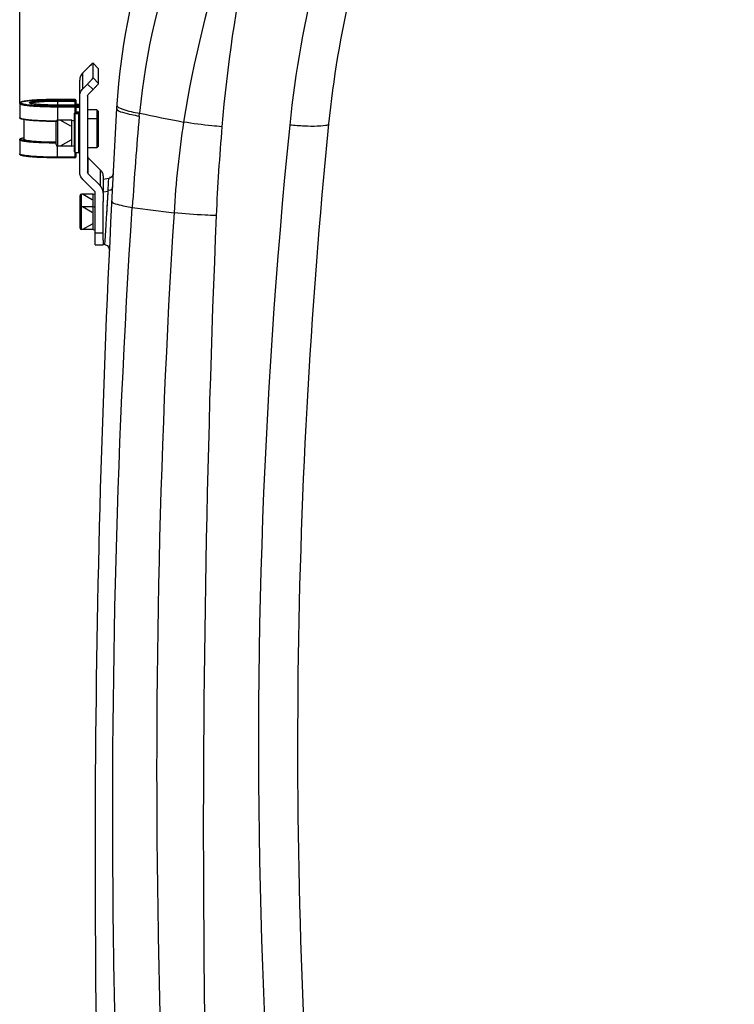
# Model space of a CAD drawing. Header units: millimetres. Extents: x 0 to 11890, y 0 to 8410.
# Tile 16 of 137: x 4054 to 4328, y 5963 to 6340. Entities that reach past the tile are written whole.
import ezdxf

# ---------------------------------------------------------------- set-up
doc = ezdxf.new("R2010")
doc.units = ezdxf.units.MM
doc.header["$LTSCALE"] = 653.95
doc.layers.get('0').update_dxf_attribs({"linetype": 'CONTINUOUS'})
for name, color, linetype in [('304103000012DXF_CONTINUOUS_LINE', 7, 'CONTINUOUS'), ('304105000088DXF_CONTINUOUS_LINE', 7, 'CONTINUOUS'), ('304109000014DXF_CONTINUOUS_LINE', 7, 'CONTINUOUS'), ('501023000017DXF_CONTINUOUS_LINE', 7, 'CONTINUOUS'), ('501023000027DXF_CONTINUOUS_LINE', 7, 'CONTINUOUS'), ('604006000002DXF_CONTINUOUS_LINE', 7, 'CONTINUOUS'), ('604006000006DXF_CONTINUOUS_LINE', 7, 'CONTINUOUS'), ('ZUIDAYUNDONGFANWEIDXF_DIMENSION', 7, 'CONTINUOUS')]:
    doc.layers.add(name, color=color, linetype=linetype)
doc.styles.get("Standard").update_dxf_attribs({"font": 'txt', "width": 0.7})
doc.dimstyles.new('DIMSTYLE_3', dxfattribs={"dimtxt": 120, "dimasz": 60, "dimexe": 1, "dimexo": 0, "dimgap": 3, "dimtad": 1, "dimdsep": 46, "dimtxsty": 'Standard', "dimblk": '_FILLED', "dimblk1": '_FILLED', "dimblk2": '_FILLED', "dimcen": 0.09, "dimclrt": 5, "dimazin": 2, "dimtp": 0.5, "dimtm": 0.5, "dimtfac": 1, "dimtofl": 0, "dimtmove": 0, "dimatfit": 3, "dimldrblk": '_FILLED', "dimfxl": 0, "dimtolj": 1, "dimarcsym": 0})

# ---------------------------------------------------------------- blocks, each defined once
blk = doc.blocks.new('_FILLED')
at = {"color": 0, "linetype": 'ByBlock'}
blk.add_solid([(0, 0), (-1, 0.1667), (-1, -0.1667)], dxfattribs=at)
blk = doc.blocks.new('*D26')
at = {"layer": 'ZUIDAYUNDONGFANWEIDXF_DIMENSION', "color": 2, "linetype": 'Continuous'}
for p, q in [((4053.99, 6307.85), (4053.99, 6869.8)), ((4327.99, 6705.74), (4327.99, 6869.8)), ((4053.99, 6859.8), (4190.99, 6859.8)), ((4327.99, 6859.8), (4190.99, 6859.8))]:
    blk.add_line(p, q, dxfattribs=at)
at = {"layer": 'ZUIDAYUNDONGFANWEIDXF_DIMENSION', "color": 2, "linetype": 'Continuous', "xscale": 60, "yscale": 60, "zscale": 60, "rotation": 180}
blk.add_blockref('_FILLED', (4053.99, 6859.8), dxfattribs=at)
at = {"layer": 'ZUIDAYUNDONGFANWEIDXF_DIMENSION', "color": 2, "linetype": 'Continuous', "xscale": 60, "yscale": 60, "zscale": 60}
blk.add_blockref('_FILLED', (4327.99, 6859.8), dxfattribs=at)

msp = doc.modelspace()

# ---------------------------------------------------------------- linework, layer by layer
at = {"layer": '304103000012DXF_CONTINUOUS_LINE', "color": 9, "linetype": 'Continuous'}
for p, q in [((4099.843, 6303.039), (4099.942, 6304.128)), ((4088.141, 6279.075), (4085.991, 6278.697)), ((4088.141, 6279.075), (4088.143, 6279.115)), ((4087.884, 6274.149), (4085.991, 6273.816)), ((4087.346, 6265.213), (4087.884, 6274.149)), ((4087.739, 6271.779), (4087.857, 6273.711)), ((4087.51, 6267.962), (4087.739, 6271.779)), ((4087.346, 6265.213), (4087.51, 6267.962)), ((4086.758, 6255.01), (4087.117, 6261.289)), ((4087.116, 6261.264), (4087.169, 6262.189)), ((4086.687, 6253.732), (4086.863, 6256.851))]:
    msp.add_line(p, q, dxfattribs=at)
at = {"layer": '304103000012DXF_CONTINUOUS_LINE', "color": 7, "linetype": 'Continuous'}
for p, q in [((4088.143, 6279.115), (4085.991, 6278.735)), ((4085.991, 6255.507), (4085.991, 6270.201)), ((4086.687, 6253.732), (4085.991, 6253.854)), ((4086.687, 6253.732), (4087.479, 6253.406))]:
    msp.add_line(p, q, dxfattribs=at)
for points in [[(4089.793, 6280.979), (4089.519, 6280.068), (4088.853, 6279.386), (4088.143, 6279.114)], [(4087.479, 6253.406), (4088.133, 6252.647), (4088.337, 6251.669)]]:
    msp.add_lwpolyline(points, dxfattribs=at)
for centre, radius, start, end in [((4340.758, 6291.604), 250, 159.22602, 176.70108), ((4570.457, 6260.191), 400, 166.82402, 174.2909), ((9082.887, 6018.264), 5000, 176.701079, 182.05006), ((6560.537, 6061.235), 2400, 174.290898, 184.699789)]:
    msp.add_arc(centre, radius, start, end, dxfattribs=at)
at = {"layer": '304103000012DXF_CONTINUOUS_LINE', "color": 9, "linetype": 'Continuous'}
for centre, radius, start, end in [((4355.491, 6279.714), 256.713, 158.80518, 174.543), ((4563.239, 6258.565), 407.791, 165.61345, 174.22696), ((5632.41, 6167.738), 1538.528, 174.954804, 176.263478), ((4359.733, 7552.042), 1274.669, 258.24014, 259.015022), ((4276.652, 7626.393), 1370.199, 262.472477, 263.147103)]:
    msp.add_arc(centre, radius, start, end, dxfattribs=at)
for points in [[(4133.311, 6370.634), (4126.495, 6347.685), (4120.561, 6324.377), (4116.843, 6300.728)], [(4142.289, 6367.919), (4136.69, 6345.334), (4133.429, 6322.138), (4131.534, 6298.947)], [(4091.244, 6307.188), (4091.214, 6306.71), (4091.816, 6306.375), (4092.241, 6306.153)], [(4116.843, 6300.728), (4115.047, 6289.221), (4113.894, 6277.606), (4113.159, 6265.982)], [(4131.534, 6298.947), (4130.605, 6287.595), (4129.798, 6276.229), (4129.333, 6264.849)], [(4087.884, 6274.149), (4087.969, 6275.791), (4088.054, 6277.433), (4088.141, 6279.075)], [(4087.169, 6262.189), (4087.228, 6263.197), (4087.287, 6264.205), (4087.346, 6265.213)]]:
    msp.add_open_spline(points, degree=3, dxfattribs=at)
for points, knots in [([(4091.172, 6305.99), (4091.12, 6305.084), (4095.341, 6303.958), (4097.68, 6303.38), (4099.843, 6303.039)], [0, 0, 0, 0, 0.2930256, 1, 1, 1, 1]), ([(4092.241, 6306.153), (4092.646, 6305.94), (4095.133, 6304.967), (4097.77, 6304.485), (4099.942, 6304.128)], [0, 0, 0, 0, 0.1721842, 1, 1, 1, 1]), ([(4131.534, 6298.947), (4130.255, 6299.048), (4125.341, 6299.487), (4120.442, 6300.116), (4116.843, 6300.728)], [0, 0, 0, 0, 0.25995, 1, 1, 1, 1]), ([(4157.516, 6299.584), (4146.713, 6192.601), (4142.048, 6048.884), (4150.4, 5905.927), (4153.281, 5870.387)], [0, 0, 0, 0, 0.750974, 1, 1, 1, 1]), ([(4172.441, 6299.982), (4172.397, 6299.54), (4170.307, 6299.241), (4167.656, 6299.017), (4162.827, 6299.142), (4159.402, 6299.398), (4157.516, 6299.584)], [0, 0, 0, 0, 0.0882261, 0.3042138, 0.6234239, 1, 1, 1, 1]), ([(4089.791, 6280.932), (4089.769, 6280.526), (4089.719, 6279.643), (4088.706, 6279.369), (4088.386, 6279.537)], [0, 0, 0, 0, 0.5294975, 1, 1, 1, 1]), ([(4089.534, 6276.008), (4089.513, 6275.602), (4089.464, 6274.718), (4088.449, 6274.444), (4088.129, 6274.612)], [0, 0, 0, 0, 0.529548, 1, 1, 1, 1]), ([(4089.251, 6270.466), (4089.211, 6269.664), (4093.119, 6268.826), (4095.184, 6268.292), (4097.153, 6268.002)], [0, 0, 0, 0, 0.2875526, 1, 1, 1, 1]), ([(4092.843, 5884.323), (4091.486, 5916.093), (4087.886, 6043.982), (4090.865, 6172.072), (4097.153, 6268.002)], [0, 0, 0, 0, 0.2485563, 1, 1, 1, 1]), ([(4113.159, 6265.982), (4107.189, 6171.19), (4104.689, 6044.576), (4108.931, 5918.202), (4110.466, 5886.78)], [0, 0, 0, 0, 0.7511898, 1, 1, 1, 1]), ([(4129.333, 6264.849), (4127.914, 6264.906), (4122.515, 6265.162), (4117.122, 6265.563), (4113.159, 6265.982)], [0, 0, 0, 0, 0.2627562, 1, 1, 1, 1]), ([(4129.333, 6264.849), (4125.425, 6170.531), (4123.245, 6044.784), (4125.417, 5919.106), (4126.209, 5887.821)], [0, 0, 0, 0, 0.7510235, 1, 1, 1, 1])]:
    msp.add_open_spline(points, degree=3, knots=knots, dxfattribs=at)
at = {"layer": '304105000088DXF_CONTINUOUS_LINE', "color": 7, "linetype": 'Continuous'}
for p, q in [((4082.112, 6323.241), (4082.108, 6323.253)), ((4082.108, 6323.253), (4084.23, 6321.14)), ((4082.112, 6317.663), (4082.112, 6323.241)), ((4079.991, 6321.389), (4078.163, 6319.568)), ((4084.229, 6321.14), (4084.234, 6321.128)), ((4084.234, 6315.55), (4084.234, 6321.128)), ((4076.991, 6281.588), (4076.991, 6316.75)), ((4079.991, 6315.288), (4078.163, 6313.467)), ((4079.991, 6310.649), (4079.991, 6281.588)), ((4082.112, 6313.175), (4080.284, 6311.353)), ((4080.091, 6304.316), (4079.991, 6304.316)), ((4080.091, 6290.905), (4080.091, 6305.441)), ((4083.571, 6305.441), (4080.091, 6305.441)), ((4083.571, 6305.441), (4083.571, 6290.905)), ((4084.071, 6304.941), (4083.571, 6305.441)), ((4084.071, 6304.941), (4084.071, 6291.405)), ((4080.091, 6300.83), (4079.991, 6300.83)), ((4083.571, 6301.955), (4080.091, 6301.955)), ((4084.071, 6301.455), (4083.571, 6301.955)), ((4080.091, 6292.03), (4079.991, 6292.03)), ((4084.071, 6291.405), (4083.571, 6290.905)), ((4083.571, 6290.905), (4080.091, 6290.905)), ((4080.284, 6286.985), (4084.819, 6282.467)), ((4080.284, 6280.884), (4084.819, 6276.366)), ((4078.163, 6278.771), (4082.698, 6274.253)), ((4085.991, 6279.649), (4085.991, 6273.816)), ((4082.991, 6253.699), (4082.991, 6273.548)), ((4085.991, 6273.548), (4085.991, 6270.201)), ((4082.991, 6253.699), (4085.991, 6253.699)), ((4085.991, 6255.507), (4085.991, 6253.699))]:
    msp.add_line(p, q, dxfattribs=at)
at = {"layer": '304105000088DXF_CONTINUOUS_LINE', "color": 9, "linetype": 'Continuous'}
for p, q in [((4082.112, 6323.241), (4084.234, 6321.128)), ((4078.163, 6313.467), (4078.163, 6319.568)), ((4079.991, 6315.288), (4082.112, 6313.175)), ((4082.112, 6317.663), (4084.234, 6315.55)), ((4080.284, 6280.884), (4080.284, 6286.985)), ((4084.819, 6282.467), (4084.819, 6276.366)), ((4082.991, 6258.263), (4085.991, 6258.263))]:
    msp.add_line(p, q, dxfattribs=at)
at = {"layer": '304105000088DXF_CONTINUOUS_LINE', "color": 7, "linetype": 'Continuous'}
msp.add_arc((4082.01, 6273.547), 3.981, 0.01601, 11.27668, dxfattribs=at)
for points, knots in [([(4082.108, 6323.253), (4082.093, 6323.268), (4082.005, 6323.216), (4081.89, 6323.14), (4081.681, 6322.971), (4081.303, 6322.646), (4080.725, 6322.11), (4080.248, 6321.646), (4079.991, 6321.389)], [0, 0, 0, 0, 0.022427, 0.0793639, 0.1706518, 0.2933727, 0.6151555, 1, 1, 1, 1]), ([(4078.163, 6319.568), (4077.795, 6319.201), (4077.198, 6318.316), (4076.991, 6317.268), (4076.991, 6316.75)], [0, 0, 0, 0, 0.5002586, 1, 1, 1, 1]), ([(4079.991, 6315.288), (4080.265, 6315.561), (4080.771, 6316.078), (4081.359, 6316.705), (4081.735, 6317.137), (4081.935, 6317.374), (4082.048, 6317.539), (4082.112, 6317.629), (4082.112, 6317.663)], [0, 0, 0, 0, 0.3634162, 0.6805137, 0.80624, 0.9034405, 0.9685863, 1, 1, 1, 1]), ([(4084.234, 6315.55), (4084.234, 6315.516), (4084.17, 6315.425), (4084.056, 6315.261), (4083.857, 6315.024), (4083.48, 6314.592), (4082.893, 6313.965), (4082.386, 6313.448), (4082.112, 6313.175)], [0, 0, 0, 0, 0.0314137, 0.0965595, 0.19376, 0.3194863, 0.6365838, 1, 1, 1, 1]), ([(4076.991, 6310.649), (4076.991, 6311.167), (4077.198, 6312.215), (4077.795, 6313.1), (4078.163, 6313.467)], [0, 0, 0, 0, 0.4997414, 1, 1, 1, 1]), ([(4078.163, 6278.771), (4077.795, 6279.137), (4077.198, 6280.023), (4076.991, 6281.07), (4076.991, 6281.588)], [0, 0, 0, 0, 0.5002586, 1, 1, 1, 1]), ([(4084.819, 6282.467), (4085.187, 6282.1), (4085.784, 6281.215), (4085.991, 6280.167), (4085.991, 6279.649)], [0, 0, 0, 0, 0.5002586, 1, 1, 1, 1])]:
    msp.add_open_spline(points, degree=3, knots=knots, dxfattribs=at)
for points in [[(4079.991, 6310.649), (4079.991, 6310.903), (4080.104, 6311.174), (4080.284, 6311.353)], [(4079.991, 6287.689), (4079.991, 6287.435), (4080.104, 6287.164), (4080.284, 6286.985)], [(4080.284, 6280.884), (4080.104, 6281.064), (4079.991, 6281.334), (4079.991, 6281.588)], [(4085.914, 6274.325), (4085.763, 6275.082), (4085.366, 6275.821), (4084.819, 6276.366)], [(4082.991, 6273.548), (4082.991, 6273.802), (4082.878, 6274.073), (4082.698, 6274.253)]]:
    msp.add_open_spline(points, degree=3, dxfattribs=at)
at = {"layer": '304109000014DXF_CONTINUOUS_LINE', "color": 7, "linetype": 'Continuous'}
for p, q in [((4053.991, 6307.854), (4053.991, 6302.474)), ((4075.191, 6309.391), (4068.491, 6309.391)), ((4075.191, 6307.212), (4068.491, 6307.212)), ((4075.491, 6309.091), (4075.491, 6304.33)), ((4076.691, 6307.416), (4075.491, 6307.416)), ((4074.991, 6289.265), (4074.991, 6304.03)), ((4075.291, 6304.33), (4075.891, 6304.33)), ((4055.591, 6301.655), (4055.591, 6294.206)), ((4053.991, 6293.907), (4053.991, 6288.527)), ((4076.691, 6288.965), (4075.291, 6288.965)), ((4075.491, 6288.965), (4075.491, 6287.29)), ((4075.191, 6286.99), (4068.491, 6286.99))]:
    msp.add_line(p, q, dxfattribs=at)
at = {"layer": '304109000014DXF_CONTINUOUS_LINE', "color": 9, "linetype": 'Continuous'}
for p, q in [((4058.881, 6309.064), (4058.828, 6309.059)), ((4060.628, 6307.507), (4060.561, 6307.513)), ((4061.928, 6307.405), (4061.86, 6307.409)), ((4068.491, 6309.094), (4068.491, 6307.212)), ((4068.491, 6309.094), (4075.191, 6309.094)), ((4068.491, 6308.769), (4075.191, 6308.769)), ((4068.491, 6306.915), (4068.491, 6301.452)), ((4068.491, 6306.915), (4075.191, 6306.915)), ((4068.491, 6306.59), (4075.191, 6306.59)), ((4075.191, 6309.39), (4075.191, 6304.311)), ((4076.691, 6307.388), (4075.491, 6307.388)), ((4075.891, 6306.995), (4075.491, 6306.995)), ((4075.891, 6306.78), (4075.891, 6306.995)), ((4076.491, 6306.873), (4076.491, 6306.943)), ((4076.691, 6306.847), (4076.691, 6307.416)), ((4075.291, 6288.965), (4075.291, 6304.328)), ((4076.691, 6303.936), (4075.291, 6303.936)), ((4076.491, 6304.381), (4076.491, 6304.45)), ((4076.691, 6288.965), (4076.691, 6304.477)), ((4074.912, 6301.21), (4074.991, 6301.21)), ((4068.491, 6286.99), (4068.491, 6291.478)), ((4075.191, 6288.985), (4075.191, 6286.99)), ((4075.191, 6287.264), (4068.491, 6287.264))]:
    msp.add_line(p, q, dxfattribs=at)
at = {"layer": '304109000014DXF_CONTINUOUS_LINE', "color": 7, "linetype": 'Continuous'}
for centre, start, end in [((4075.191, 6309.091), 0, 90), ((4075.191, 6306.912), 0, 90), ((4076.691, 6307.116), 0, 90), ((4075.291, 6304.03), 90, 180), ((4075.291, 6289.265), 180, 270), ((4076.691, 6289.265), 270, 360), ((4075.191, 6287.29), 270, 360)]:
    msp.add_arc(centre, 0.3, start, end, dxfattribs=at)
at = {"layer": '304109000014DXF_CONTINUOUS_LINE', "color": 9, "linetype": 'Continuous'}
for centre, radius, start, end in [((4076.49, 6306.574), 0.299, 112.40485, 120.46131), ((4076.696, 6307.089), 0.294, 0.01182, 5.20065), ((4075.289, 6304.03), 0.298, 147.97226, 157.02413), ((4075.291, 6304.028), 0.3, 121.18468, 147.97215), ((4075.29, 6304.03), 0.298, 110.7316, 121.20654), ((4076.489, 6304.152), 0.298, 134.89466, 139.71187)]:
    msp.add_arc(centre, radius, start, end, dxfattribs=at)
at = {"layer": '304109000014DXF_CONTINUOUS_LINE', "color": 7, "linetype": 'Continuous'}
for points, knots in [([(4053.991, 6307.854), (4053.991, 6307.979), (4054.12, 6308.213), (4054.449, 6308.382), (4054.835, 6308.513), (4055.563, 6308.684), (4056.761, 6308.866), (4058.519, 6309.047), (4060.657, 6309.196), (4064.022, 6309.349), (4066.669, 6309.391), (4068.491, 6309.391)], [0, 0, 0, 0, 0.0253505, 0.0474401, 0.0739587, 0.107684, 0.198417, 0.3188483, 0.4650248, 0.6315733, 1, 1, 1, 1]), ([(4068.491, 6307.212), (4067.236, 6307.212), (4065.402, 6307.239), (4063.052, 6307.335), (4061.512, 6307.429), (4060.2, 6307.547), (4059.151, 6307.669), (4058.442, 6307.819), (4058.059, 6307.905), (4057.955, 6307.978)], [0, 0, 0, 0, 0.3555192, 0.5191413, 0.6662672, 0.7921652, 0.8926382, 0.9638647, 1, 1, 1, 1]), ([(4076.354, 6306.83), (4076.262, 6306.801), (4075.969, 6306.788), (4075.683, 6306.768), (4075.491, 6306.764)], [0, 0, 0, 0, 0.3346765, 1, 1, 1, 1]), ([(4076.991, 6304.178), (4076.991, 6304.259), (4076.928, 6304.406), (4076.707, 6304.517), (4076.404, 6304.549), (4075.987, 6304.578), (4075.666, 6304.582), (4075.491, 6304.582)], [0, 0, 0, 0, 0.1451822, 0.2501182, 0.4280742, 0.6861195, 1, 1, 1, 1]), ([(4075.891, 6304.33), (4075.996, 6304.33), (4076.157, 6304.343), (4076.327, 6304.335), (4076.383, 6304.356)], [0, 0, 0, 0, 0.6363907, 1, 1, 1, 1]), ([(4055.575, 6301.655), (4055.372, 6301.692), (4055.013, 6301.766), (4054.543, 6301.909), (4054.154, 6302.079), (4053.991, 6302.336), (4053.991, 6302.474)], [0, 0, 0, 0, 0.327972, 0.5813888, 0.7807469, 1, 1, 1, 1]), ([(4068, 6300.937), (4065.547, 6300.945), (4062.111, 6301.022), (4057.97, 6301.322), (4056.281, 6301.523), (4055.575, 6301.655)], [0, 0, 0, 0, 0.5908768, 0.8269588, 1, 1, 1, 1]), ([(4053.991, 6293.907), (4053.991, 6294.045), (4054.154, 6294.302), (4054.543, 6294.472), (4055.013, 6294.615), (4055.372, 6294.689), (4055.575, 6294.726)], [0, 0, 0, 0, 0.2192579, 0.4186157, 0.672031, 1, 1, 1, 1]), ([(4055.591, 6294.206), (4055.591, 6294.1), (4055.993, 6293.903), (4056.636, 6293.753), (4057.8, 6293.562), (4059.3, 6293.409), (4061.156, 6293.272), (4064.085, 6293.131), (4066.396, 6293.088), (4067.99, 6293.082)], [0, 0, 0, 0, 0.0253803, 0.0834506, 0.1752823, 0.2981387, 0.4477673, 0.6188291, 1, 1, 1, 1]), ([(4068.491, 6286.99), (4066.669, 6286.99), (4064.022, 6287.032), (4060.657, 6287.185), (4058.519, 6287.334), (4056.761, 6287.515), (4055.563, 6287.697), (4054.835, 6287.868), (4054.449, 6287.999), (4054.12, 6288.168), (4053.991, 6288.402), (4053.991, 6288.527)], [0, 0, 0, 0, 0.3684263, 0.5349747, 0.681151, 0.8015827, 0.8923159, 0.9260413, 0.9525598, 0.9746498, 1, 1, 1, 1])]:
    msp.add_open_spline(points, degree=3, knots=knots, dxfattribs=at)
at = {"layer": '304109000014DXF_CONTINUOUS_LINE', "color": 9, "linetype": 'Continuous'}
for points, knots in [([(4053.991, 6307.854), (4053.991, 6307.806), (4054.081, 6307.692), (4054.452, 6307.518), (4055.258, 6307.319), (4056.583, 6307.12), (4058.367, 6306.938), (4060.537, 6306.788), (4063.954, 6306.632), (4066.641, 6306.59), (4068.491, 6306.59)], [0, 0, 0, 0, 0.0096883, 0.026189, 0.0846861, 0.1771937, 0.3007546, 0.4508546, 0.6218537, 1, 1, 1, 1]), ([(4058.828, 6309.059), (4058.346, 6309.02), (4057.466, 6308.94), (4056.279, 6308.792), (4055.456, 6308.652), (4054.943, 6308.527), (4054.667, 6308.441), (4054.466, 6308.351), (4054.335, 6308.266), (4054.273, 6308.152), (4054.336, 6308.038), (4054.467, 6307.953), (4054.668, 6307.864), (4054.945, 6307.778), (4055.459, 6307.652), (4056.283, 6307.512), (4057.471, 6307.365), (4058.904, 6307.233), (4061.209, 6307.076), (4064.429, 6306.949), (4067.096, 6306.915), (4068.491, 6306.915)], [0, 0, 0, 0, 0.0759382, 0.1390568, 0.1880549, 0.2069752, 0.2221029, 0.2334753, 0.2413388, 0.2466059, 0.2518856, 0.2597742, 0.2711751, 0.2863322, 0.3052817, 0.3543365, 0.4175074, 0.4934922, 0.5806553, 0.7806663, 1, 1, 1, 1]), ([(4057.921, 6307.959), (4057.857, 6307.986), (4057.755, 6308.021), (4057.661, 6308.178), (4057.81, 6308.306), (4058.172, 6308.445), (4058.971, 6308.612), (4060.238, 6308.77), (4061.922, 6308.909), (4063.923, 6309.013), (4066.15, 6309.079), (4067.698, 6309.094), (4068.491, 6309.094)], [0, 0, 0, 0, 0.018504, 0.0287288, 0.0407061, 0.0620898, 0.1369668, 0.2531695, 0.4055438, 0.5868312, 0.788245, 1, 1, 1, 1]), ([(4060.561, 6307.513), (4060.004, 6307.566), (4059.12, 6307.674), (4058.229, 6307.831), (4057.921, 6307.959)], [0, 0, 0, 0, 0.626478, 1, 1, 1, 1]), ([(4058.036, 6307.938), (4058.131, 6308.028), (4058.502, 6308.142), (4059.188, 6308.291), (4060.205, 6308.422), (4061.495, 6308.543), (4063.025, 6308.641), (4065.382, 6308.741), (4067.226, 6308.769), (4068.491, 6308.769)], [0, 0, 0, 0, 0.0372797, 0.1053902, 0.2031962, 0.3277161, 0.4748687, 0.6397421, 1, 1, 1, 1]), ([(4068.491, 6309.39), (4067.616, 6309.39), (4064.411, 6309.363), (4061.204, 6309.25), (4058.881, 6309.064)], [0, 0, 0, 0, 0.2728479, 1, 1, 1, 1]), ([(4061.86, 6307.409), (4061.752, 6307.417), (4061.341, 6307.446), (4060.931, 6307.479), (4060.628, 6307.507)], [0, 0, 0, 0, 0.2628034, 1, 1, 1, 1]), ([(4063.396, 6307.322), (4063.269, 6307.328), (4062.78, 6307.352), (4062.29, 6307.381), (4061.928, 6307.405)], [0, 0, 0, 0, 0.2594713, 1, 1, 1, 1]), ([(4068.491, 6307.211), (4068.05, 6307.211), (4066.351, 6307.22), (4064.653, 6307.264), (4063.396, 6307.322)], [0, 0, 0, 0, 0.2595951, 1, 1, 1, 1]), ([(4075.491, 6309.091), (4075.491, 6309.167), (4075.427, 6309.327), (4075.267, 6309.39), (4075.191, 6309.39)], [0, 0, 0, 0, 0.4993571, 1, 1, 1, 1]), ([(4075.491, 6308.795), (4075.491, 6308.871), (4075.427, 6309.03), (4075.267, 6309.094), (4075.191, 6309.094)], [0, 0, 0, 0, 0.4993587, 1, 1, 1, 1]), ([(4075.491, 6308.795), (4075.491, 6308.786), (4075.447, 6308.784), (4075.365, 6308.768), (4075.262, 6308.769), (4075.191, 6308.769)], [0, 0, 0, 0, 0.0823505, 0.2989768, 1, 1, 1, 1]), ([(4075.491, 6306.912), (4075.491, 6306.989), (4075.427, 6307.148), (4075.267, 6307.211), (4075.191, 6307.211)], [0, 0, 0, 0, 0.4993571, 1, 1, 1, 1]), ([(4075.491, 6306.616), (4075.491, 6306.692), (4075.427, 6306.851), (4075.267, 6306.915), (4075.191, 6306.915)], [0, 0, 0, 0, 0.4993587, 1, 1, 1, 1]), ([(4075.491, 6306.616), (4075.491, 6306.608), (4075.447, 6306.605), (4075.365, 6306.589), (4075.262, 6306.59), (4075.191, 6306.59)], [0, 0, 0, 0, 0.0823505, 0.2989768, 1, 1, 1, 1]), ([(4075.491, 6306.763), (4075.58, 6306.765), (4075.868, 6306.775), (4076.158, 6306.788), (4076.354, 6306.823)], [0, 0, 0, 0, 0.309092, 1, 1, 1, 1]), ([(4075.491, 6306.743), (4075.557, 6306.743), (4075.803, 6306.744), (4076.05, 6306.753), (4076.23, 6306.765)], [0, 0, 0, 0, 0.2679006, 1, 1, 1, 1]), ([(4075.491, 6306.418), (4075.682, 6306.418), (4076.038, 6306.424), (4076.494, 6306.447), (4076.807, 6306.482), (4076.941, 6306.512), (4076.991, 6306.536), (4076.991, 6306.548)], [0, 0, 0, 0, 0.3784911, 0.6998451, 0.9160411, 0.9746145, 1, 1, 1, 1]), ([(4076.491, 6306.943), (4076.491, 6306.96), (4076.402, 6306.965), (4076.303, 6306.986), (4076.105, 6306.992), (4075.968, 6306.995), (4075.891, 6306.995)], [0, 0, 0, 0, 0.0823345, 0.298928, 0.6208155, 1, 1, 1, 1]), ([(4076.23, 6306.765), (4076.344, 6306.773), (4076.499, 6306.786), (4076.636, 6306.814), (4076.691, 6306.834), (4076.691, 6306.847)], [0, 0, 0, 0, 0.7211147, 0.9182466, 1, 1, 1, 1]), ([(4076.354, 6306.823), (4076.389, 6306.829), (4076.428, 6306.837), (4076.491, 6306.859), (4076.491, 6306.873)], [0, 0, 0, 0, 0.7079475, 1, 1, 1, 1]), ([(4076.691, 6307.388), (4076.763, 6307.388), (4076.913, 6307.331), (4076.983, 6307.187), (4076.99, 6307.115)], [0, 0, 0, 0, 0.5005515, 1, 1, 1, 1]), ([(4076.691, 6306.847), (4076.767, 6306.847), (4076.927, 6306.784), (4076.991, 6306.625), (4076.991, 6306.548)], [0, 0, 0, 0, 0.500674, 1, 1, 1, 1]), ([(4074.991, 6303.637), (4074.991, 6303.714), (4075.055, 6303.873), (4075.214, 6303.936), (4075.291, 6303.936)], [0, 0, 0, 0, 0.499326, 1, 1, 1, 1]), ([(4076.691, 6304.477), (4076.691, 6304.487), (4076.651, 6304.505), (4076.544, 6304.53), (4076.293, 6304.558), (4075.929, 6304.576), (4075.644, 6304.581), (4075.491, 6304.581)], [0, 0, 0, 0, 0.0253784, 0.0839353, 0.3001209, 0.6214727, 1, 1, 1, 1]), ([(4076.491, 6304.45), (4076.491, 6304.477), (4076.353, 6304.496), (4076.188, 6304.53), (4075.858, 6304.549), (4075.624, 6304.558), (4075.491, 6304.561)], [0, 0, 0, 0, 0.0800614, 0.2881297, 0.6061807, 1, 1, 1, 1]), ([(4075.891, 6304.328), (4075.982, 6304.328), (4076.099, 6304.331), (4076.217, 6304.337), (4076.243, 6304.338)], [0, 0, 0, 0, 0.7721571, 1, 1, 1, 1]), ([(4076.243, 6304.338), (4076.304, 6304.342), (4076.362, 6304.359), (4076.491, 6304.357), (4076.491, 6304.381)], [0, 0, 0, 0, 0.7243756, 1, 1, 1, 1]), ([(4076.691, 6304.477), (4076.767, 6304.477), (4076.927, 6304.413), (4076.991, 6304.254), (4076.991, 6304.178)], [0, 0, 0, 0, 0.500674, 1, 1, 1, 1]), ([(4076.691, 6303.936), (4076.767, 6303.936), (4076.927, 6303.873), (4076.991, 6303.714), (4076.991, 6303.637)], [0, 0, 0, 0, 0.500674, 1, 1, 1, 1]), ([(4053.991, 6302.474), (4053.991, 6302.353), (4054.452, 6302.132), (4055.184, 6301.961), (4056.513, 6301.745), (4058.224, 6301.573), (4060.339, 6301.419), (4063.671, 6301.262), (4066.297, 6301.215), (4068.108, 6301.211)], [0, 0, 0, 0, 0.0253747, 0.0835947, 0.1756653, 0.2987772, 0.4485949, 0.6196825, 1, 1, 1, 1]), ([(4067.99, 6292.644), (4066.192, 6292.649), (4063.585, 6292.698), (4060.278, 6292.856), (4058.182, 6293.009), (4056.488, 6293.182), (4055.172, 6293.397), (4054.446, 6293.566), (4053.991, 6293.787), (4053.991, 6293.907)], [0, 0, 0, 0, 0.3808748, 0.551945, 0.701639, 0.8245841, 0.9164996, 0.9746219, 1, 1, 1, 1]), ([(4067.99, 6292.969), (4065.781, 6292.976), (4062.647, 6293.043), (4058.791, 6293.286), (4056.867, 6293.48), (4055.658, 6293.669), (4055.028, 6293.804), (4054.626, 6293.927), (4054.413, 6294.039), (4054.322, 6294.112), (4054.28, 6294.2), (4054.314, 6294.291), (4054.401, 6294.365), (4054.606, 6294.477), (4055, 6294.6), (4055.35, 6294.677), (4055.558, 6294.717)], [0, 0, 0, 0, 0.4334476, 0.6149297, 0.7581518, 0.8127703, 0.8550523, 0.8846414, 0.8947785, 0.902107, 0.9074283, 0.9126255, 0.9196827, 0.9294975, 0.9584001, 1, 1, 1, 1]), ([(4068.491, 6287.264), (4066.641, 6287.264), (4063.954, 6287.306), (4060.537, 6287.461), (4058.367, 6287.612), (4056.583, 6287.794), (4055.258, 6287.993), (4054.452, 6288.191), (4054.081, 6288.365), (4053.991, 6288.48), (4053.991, 6288.527)], [0, 0, 0, 0, 0.3781463, 0.5491454, 0.6992454, 0.8228063, 0.9153139, 0.973811, 0.9903117, 1, 1, 1, 1]), ([(4075.491, 6287.29), (4075.491, 6287.281), (4075.447, 6287.279), (4075.365, 6287.263), (4075.262, 6287.264), (4075.191, 6287.264)], [0, 0, 0, 0, 0.0823509, 0.2989785, 1, 1, 1, 1])]:
    msp.add_open_spline(points, degree=3, knots=knots, dxfattribs=at)
for points in [[(4076.245, 6306.815), (4076.298, 6306.891), (4076.398, 6306.943), (4076.491, 6306.943)], [(4076.376, 6306.851), (4076.412, 6306.865), (4076.452, 6306.873), (4076.491, 6306.873)], [(4074.991, 6304.03), (4074.991, 6304.069), (4074.999, 6304.109), (4075.015, 6304.146)], [(4075.184, 6304.309), (4075.218, 6304.322), (4075.255, 6304.328), (4075.291, 6304.328)], [(4076.279, 6304.363), (4076.333, 6304.417), (4076.414, 6304.45), (4076.491, 6304.45)], [(4076.368, 6304.354), (4076.406, 6304.372), (4076.449, 6304.381), (4076.491, 6304.381)]]:
    msp.add_open_spline(points, degree=3, dxfattribs=at)
at = {"layer": '501023000017DXF_CONTINUOUS_LINE', "color": 7, "linetype": 'Continuous'}
for p, q in [((4077.191, 6267.714), (4077.191, 6272.595)), ((4082.18, 6273.095), (4077.691, 6273.095)), ((4077.191, 6259.994), (4077.191, 6267.714)), ((4082.18, 6268.214), (4077.691, 6268.214)), ((4082.18, 6259.494), (4077.691, 6259.494))]:
    msp.add_line(p, q, dxfattribs=at)
at = {"layer": '501023000017DXF_CONTINUOUS_LINE', "color": 9, "linetype": 'Continuous'}
for p, q in [((4077.691, 6268.214), (4077.691, 6273.095)), ((4077.691, 6259.494), (4077.691, 6268.214))]:
    msp.add_line(p, q, dxfattribs=at)
at = {"layer": '501023000017DXF_CONTINUOUS_LINE', "color": 2, "linetype": 'Continuous'}
for p, q in [((4081.791, 6270.966), (4078.103, 6273.095)), ((4081.791, 6266.085), (4078.103, 6268.214)), ((4081.791, 6261.623), (4078.103, 6259.494))]:
    msp.add_line(p, q, dxfattribs=at)
at = {"layer": '501023000017DXF_CONTINUOUS_LINE', "color": 7, "linetype": 'Continuous'}
for centre, start, end in [((4077.691, 6272.595), 90, 180), ((4077.691, 6267.714), 90, 180), ((4077.691, 6259.994), 180, 270)]:
    msp.add_arc(centre, 0.5, start, end, dxfattribs=at)
at = {"layer": '501023000027DXF_CONTINUOUS_LINE', "color": 7, "linetype": 'Continuous'}
for p, q in [((4067.991, 6292.065), (4067.991, 6300.865)), ((4073.991, 6301.465), (4068.591, 6301.465)), ((4073.991, 6291.465), (4073.991, 6301.465)), ((4073.991, 6291.465), (4068.591, 6291.465))]:
    msp.add_line(p, q, dxfattribs=at)
at = {"layer": '501023000027DXF_CONTINUOUS_LINE', "color": 9, "linetype": 'Continuous'}
msp.add_line((4068.591, 6291.465), (4068.591, 6301.465), dxfattribs=at)
at = {"layer": '501023000027DXF_CONTINUOUS_LINE', "color": 2, "linetype": 'Continuous'}
for p, q in [((4073.591, 6299.096), (4069.488, 6301.465)), ((4073.591, 6293.834), (4069.488, 6291.465))]:
    msp.add_line(p, q, dxfattribs=at)
at = {"layer": '501023000027DXF_CONTINUOUS_LINE', "color": 7, "linetype": 'Continuous'}
for centre, start, end in [((4068.591, 6300.865), 90, 180), ((4068.591, 6292.065), 180, 270)]:
    msp.add_arc(centre, 0.6, start, end, dxfattribs=at)
at = {"layer": '604006000002DXF_CONTINUOUS_LINE', "color": 7, "linetype": 'Continuous'}
for p, q in [((4082.18, 6273.095), (4082.216, 6273.235)), ((4082.216, 6268.354), (4082.216, 6273.235)), ((4082.216, 6273.235), (4082.991, 6273.035)), ((4082.18, 6268.214), (4082.216, 6268.354)), ((4082.216, 6259.354), (4082.216, 6268.354)), ((4082.216, 6268.354), (4082.991, 6268.155)), ((4082.18, 6259.494), (4082.216, 6259.354)), ((4082.216, 6259.354), (4082.991, 6259.554))]:
    msp.add_line(p, q, dxfattribs=at)
at = {"layer": '604006000006DXF_CONTINUOUS_LINE', "color": 7, "linetype": 'Continuous'}
for p, q in [((4073.991, 6301.329), (4074.03, 6301.465)), ((4074.03, 6291.465), (4074.03, 6301.465)), ((4074.03, 6301.465), (4074.991, 6301.188)), ((4073.991, 6291.601), (4074.03, 6291.465)), ((4074.03, 6291.465), (4074.991, 6291.742))]:
    msp.add_line(p, q, dxfattribs=at)

# ---------------------------------------------------------------- dimensions: what is measured, and where the dimension line sits
at = {"layer": 'ZUIDAYUNDONGFANWEIDXF_DIMENSION', "color": 2, "linetype": 'Continuous'}
dim = msp.add_linear_dim(base=(4053.991, 6859.803), p1=(4327.991, 6705.735), p2=(4053.991, 6307.854), angle=180, dimstyle='DIMSTYLE_3', dxfattribs=at)
dim.commit()
dim.dimension.update_dxf_attribs({"geometry": '*D26', "text_midpoint": (4064.991, 6859.803), "dimtype": 160})

doc.saveas('drawing.dxf')
